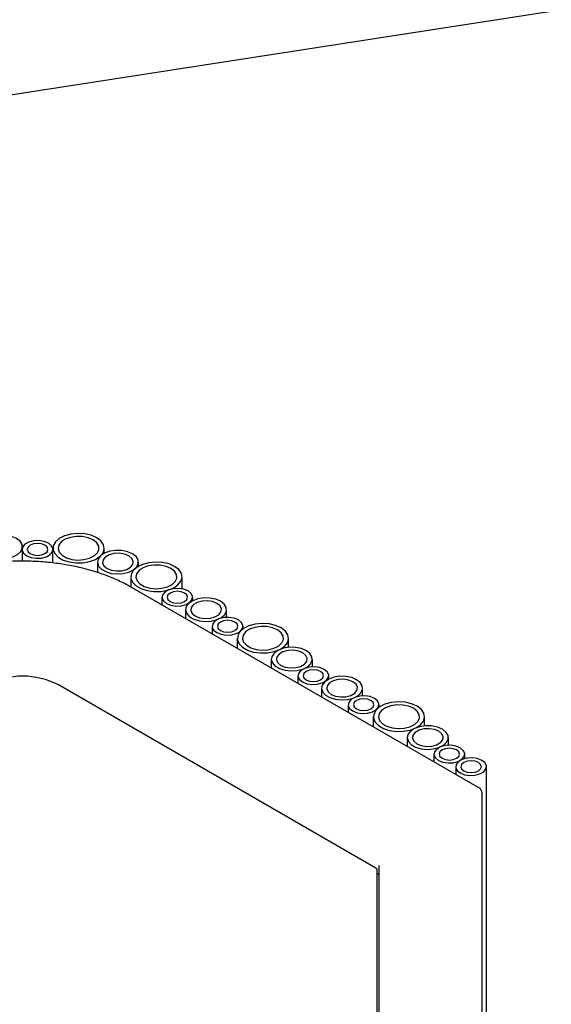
# Model space of a CAD drawing. Header units: millimetres. Extents: x -5210 to 2047, y -29 to 2841.
# Tile 16 of 28: x -1488 to -1385, y 1480 to 1672. Entities that reach past the tile are written whole.
import ezdxf

# ---------------------------------------------------------------- set-up
doc = ezdxf.new("R2010")
doc.units = ezdxf.units.MM
doc.header["$LTSCALE"] = 10

msp = doc.modelspace()

# ---------------------------------------------------------------- linework, layer by layer
for p, q in [((-1384.71, 1673.68), (-1547.46, 1648.5)), ((-1487.8, 1568.79), (-1487.8, 1566.5)), ((-1487.74, 1569.13), (-1487.74, 1569.3)), ((-1481.81, 1569.03), (-1481.81, 1568.94)), ((-1481.8, 1566.16), (-1481.8, 1568.79)), ((-1471.81, 1568.03), (-1471.81, 1569.03)), ((-1473.14, 1566.31), (-1473.14, 1564.3)), ((-1465.14, 1565.51), (-1465.14, 1566.31)), ((-1466.63, 1563.45), (-1466.63, 1561.45)), ((-1456.63, 1561.12), (-1456.63, 1563.45)), ((-1398.72, 1522.25), (-1466.67, 1561.47)), ((-1460.57, 1559.47), (-1460.57, 1557.95)), ((-1454.57, 1558.8), (-1454.57, 1559.47)), ((-1455.96, 1557.05), (-1455.96, 1555.29)), ((-1447.96, 1555.54), (-1447.96, 1557.05)), ((-1450.77, 1553.82), (-1450.77, 1552.29)), ((-1444.77, 1553.28), (-1444.77, 1553.82)), ((-1445.88, 1551.47), (-1445.88, 1549.47)), ((-1435.88, 1549.69), (-1435.88, 1551.47)), ((-1439.26, 1547.41), (-1439.26, 1545.65)), ((-1431.26, 1545.9), (-1431.26, 1547.41)), ((-1434.07, 1544.17), (-1434.07, 1542.65)), ((-1428.07, 1543.51), (-1428.07, 1544.17)), ((-1418.86, 1506.67), (-1480.74, 1542.4)), ((-1429.46, 1541.75), (-1429.46, 1539.99)), ((-1421.46, 1540.25), (-1421.46, 1541.75)), ((-1424.27, 1538.52), (-1424.27, 1537)), ((-1418.27, 1537.98), (-1418.27, 1538.52)), ((-1419.38, 1536.17), (-1419.38, 1534.17)), ((-1409.38, 1534.39), (-1409.38, 1536.17)), ((-1412.76, 1532.11), (-1412.76, 1530.35)), ((-1404.76, 1530.61), (-1404.76, 1532.11)), ((-1407.57, 1528.88), (-1407.57, 1527.35)), ((-1401.57, 1528), (-1401.57, 1528.88)), ((-1403.33, 1526.43), (-1403.33, 1524.91)), ((-1397.33, 1460.02), (-1397.33, 1526.43)), ((-1398.22, 1521.38), (-1398.22, 1461.85)), ((-1418.22, 1442.06), (-1418.22, 1507.19)), ((-1418.62, 1439.63), (-1418.62, 1506.34)), ((-1418.62, 1505.64), (-1418.52, 1505.58))]:
    msp.add_line(p, q)
at = {"flags": 128}
for points in [[(-1488.91, 1570.93), (-1489.87, 1571.34), (-1491, 1571.57), (-1492.19, 1571.6), (-1493.34, 1571.42), (-1494.35, 1571.05), (-1495.13, 1570.53), (-1495.61, 1569.9), (-1495.74, 1569.22), (-1495.52, 1568.54), (-1494.96, 1567.93), (-1494.12, 1567.44), (-1493.06, 1567.12), (-1491.89, 1566.99), (-1490.71, 1567.07), (-1489.61, 1567.35), (-1488.71, 1567.8), (-1488.08, 1568.38), (-1487.77, 1569.04), (-1487.81, 1569.73), (-1488.21, 1570.38), (-1488.91, 1570.93)], [(-1473.27, 1571.07), (-1474.36, 1571.55), (-1475.63, 1571.84), (-1476.98, 1571.92), (-1478.32, 1571.78), (-1479.55, 1571.45), (-1480.58, 1570.93), (-1481.32, 1570.27), (-1481.74, 1569.52), (-1481.78, 1568.74), (-1481.46, 1567.97), (-1480.79, 1567.29), (-1479.83, 1566.73), (-1478.64, 1566.35), (-1477.32, 1566.16), (-1475.96, 1566.19), (-1474.66, 1566.43), (-1473.52, 1566.86), (-1472.63, 1567.45), (-1472.04, 1568.16), (-1471.81, 1568.93), (-1471.95, 1569.72), (-1472.45, 1570.45), (-1473.27, 1571.07)], [(-1473.98, 1570.67), (-1474.94, 1571.07), (-1476.07, 1571.3), (-1477.26, 1571.33), (-1478.41, 1571.15), (-1479.42, 1570.78), (-1480.2, 1570.26), (-1480.67, 1569.63), (-1480.81, 1568.95), (-1480.58, 1568.27), (-1480.03, 1567.66), (-1479.18, 1567.17), (-1478.13, 1566.85), (-1476.96, 1566.73), (-1475.77, 1566.8), (-1474.68, 1567.08), (-1473.78, 1567.53), (-1473.14, 1568.11), (-1472.83, 1568.77), (-1472.88, 1569.46), (-1473.27, 1570.11), (-1473.98, 1570.67)], [(-1482.68, 1570.02), (-1483.53, 1570.36), (-1484.54, 1570.52), (-1485.57, 1570.47), (-1486.52, 1570.21), (-1487.26, 1569.79), (-1487.7, 1569.24), (-1487.79, 1568.64), (-1487.52, 1568.06), (-1486.92, 1567.57), (-1486.07, 1567.22), (-1485.06, 1567.07), (-1484.02, 1567.12), (-1483.08, 1567.37), (-1482.34, 1567.8), (-1481.9, 1568.34), (-1481.81, 1568.94), (-1482.08, 1569.52), (-1482.68, 1570.02)], [(-1483.38, 1569.61), (-1484.03, 1569.86), (-1484.8, 1569.95), (-1485.56, 1569.86), (-1486.21, 1569.61), (-1486.65, 1569.23), (-1486.8, 1568.79), (-1486.65, 1568.35), (-1486.21, 1567.98), (-1485.56, 1567.73), (-1484.8, 1567.64), (-1484.03, 1567.73), (-1483.38, 1567.98), (-1482.95, 1568.35), (-1482.8, 1568.79), (-1482.95, 1569.23), (-1483.38, 1569.61)], [(-1466.31, 1567.95), (-1467.27, 1568.35), (-1468.4, 1568.58), (-1469.59, 1568.61), (-1470.74, 1568.43), (-1471.75, 1568.06), (-1472.53, 1567.54), (-1473, 1566.91), (-1473.14, 1566.23), (-1472.92, 1565.55), (-1472.36, 1564.94), (-1471.52, 1564.46), (-1470.46, 1564.13), (-1469.29, 1564.01), (-1468.11, 1564.08), (-1467.01, 1564.36), (-1466.11, 1564.81), (-1465.47, 1565.39), (-1465.17, 1566.05), (-1465.21, 1566.74), (-1465.6, 1567.39), (-1466.31, 1567.95)], [(-1467.02, 1567.54), (-1467.87, 1567.88), (-1468.88, 1568.04), (-1469.92, 1567.99), (-1470.86, 1567.73), (-1471.6, 1567.31), (-1472.04, 1566.76), (-1472.13, 1566.16), (-1471.86, 1565.58), (-1471.26, 1565.09), (-1470.41, 1564.74), (-1469.4, 1564.59), (-1468.36, 1564.64), (-1467.42, 1564.89), (-1466.68, 1565.32), (-1466.24, 1565.87), (-1466.15, 1566.46), (-1466.42, 1567.05), (-1467.02, 1567.54)], [(-1458.1, 1565.49), (-1459.18, 1565.97), (-1460.45, 1566.25), (-1461.8, 1566.33), (-1463.14, 1566.2), (-1464.37, 1565.86), (-1465.4, 1565.35), (-1466.15, 1564.69), (-1466.56, 1563.94), (-1466.6, 1563.15), (-1466.28, 1562.39), (-1465.61, 1561.71), (-1464.65, 1561.15), (-1463.46, 1560.76), (-1462.14, 1560.58), (-1460.78, 1560.61), (-1459.48, 1560.84), (-1458.34, 1561.27), (-1457.45, 1561.87), (-1456.86, 1562.58), (-1456.63, 1563.35), (-1456.77, 1564.13), (-1457.27, 1564.86), (-1458.1, 1565.49)], [(-1458.8, 1565.08), (-1459.76, 1565.49), (-1460.89, 1565.72), (-1462.08, 1565.74), (-1463.23, 1565.57), (-1464.24, 1565.2), (-1465.02, 1564.68), (-1465.49, 1564.05), (-1465.63, 1563.36), (-1465.41, 1562.69), (-1464.85, 1562.08), (-1464.01, 1561.59), (-1462.95, 1561.27), (-1461.78, 1561.14), (-1460.6, 1561.22), (-1459.5, 1561.49), (-1458.6, 1561.94), (-1457.96, 1562.53), (-1457.66, 1563.19), (-1457.7, 1563.88), (-1458.09, 1564.53), (-1458.8, 1565.08)], [(-1455.45, 1560.7), (-1456.3, 1561.04), (-1457.31, 1561.2), (-1458.34, 1561.14), (-1459.29, 1560.89), (-1460.03, 1560.46), (-1460.47, 1559.92), (-1460.56, 1559.32), (-1460.29, 1558.74), (-1459.69, 1558.25), (-1458.84, 1557.9), (-1457.83, 1557.75), (-1456.79, 1557.8), (-1455.85, 1558.05), (-1455.11, 1558.48), (-1454.67, 1559.02), (-1454.58, 1559.62), (-1454.85, 1560.2), (-1455.45, 1560.7)], [(-1456.15, 1560.29), (-1456.8, 1560.54), (-1457.57, 1560.63), (-1458.33, 1560.54), (-1458.98, 1560.29), (-1459.42, 1559.91), (-1459.57, 1559.47), (-1459.42, 1559.03), (-1458.98, 1558.66), (-1458.33, 1558.4), (-1457.57, 1558.32), (-1456.8, 1558.4), (-1456.15, 1558.66), (-1455.72, 1559.03), (-1455.57, 1559.47), (-1455.72, 1559.91), (-1456.15, 1560.29)], [(-1449.13, 1558.68), (-1450.09, 1559.09), (-1451.22, 1559.32), (-1452.41, 1559.35), (-1453.56, 1559.17), (-1454.57, 1558.8), (-1455.35, 1558.28), (-1455.83, 1557.65), (-1455.96, 1556.97), (-1455.74, 1556.29), (-1455.18, 1555.68), (-1454.34, 1555.19), (-1453.28, 1554.87), (-1452.11, 1554.74), (-1450.93, 1554.82), (-1449.83, 1555.1), (-1448.93, 1555.55), (-1448.3, 1556.13), (-1447.99, 1556.79), (-1448.03, 1557.48), (-1448.43, 1558.13), (-1449.13, 1558.68)], [(-1449.84, 1558.28), (-1450.69, 1558.62), (-1451.7, 1558.78), (-1452.74, 1558.72), (-1453.68, 1558.47), (-1454.42, 1558.04), (-1454.86, 1557.5), (-1454.95, 1556.9), (-1454.68, 1556.32), (-1454.08, 1555.83), (-1453.23, 1555.48), (-1452.22, 1555.33), (-1451.19, 1555.38), (-1450.24, 1555.63), (-1449.5, 1556.06), (-1449.06, 1556.6), (-1448.97, 1557.2), (-1449.24, 1557.78), (-1449.84, 1558.28)], [(-1445.65, 1555.04), (-1446.5, 1555.38), (-1447.51, 1555.54), (-1448.55, 1555.49), (-1449.49, 1555.23), (-1450.23, 1554.81), (-1450.67, 1554.26), (-1450.76, 1553.66), (-1450.49, 1553.08), (-1449.89, 1552.59), (-1449.04, 1552.25), (-1448.03, 1552.09), (-1446.99, 1552.14), (-1446.05, 1552.4), (-1445.31, 1552.82), (-1444.87, 1553.37), (-1444.78, 1553.97), (-1445.05, 1554.55), (-1445.65, 1555.04)], [(-1446.36, 1554.63), (-1447, 1554.88), (-1447.77, 1554.97), (-1448.54, 1554.88), (-1449.18, 1554.63), (-1449.62, 1554.26), (-1449.77, 1553.82), (-1449.62, 1553.37), (-1449.18, 1553), (-1448.54, 1552.75), (-1447.77, 1552.66), (-1447, 1552.75), (-1446.36, 1553), (-1445.92, 1553.37), (-1445.77, 1553.82), (-1445.92, 1554.26), (-1446.36, 1554.63)], [(-1437.34, 1553.51), (-1438.43, 1553.99), (-1439.69, 1554.27), (-1441.05, 1554.35), (-1442.39, 1554.22), (-1443.62, 1553.88), (-1444.65, 1553.37), (-1445.39, 1552.71), (-1445.81, 1551.96), (-1445.85, 1551.17), (-1445.53, 1550.41), (-1444.86, 1549.73), (-1443.9, 1549.17), (-1442.71, 1548.78), (-1441.39, 1548.6), (-1440.03, 1548.63), (-1438.73, 1548.86), (-1437.59, 1549.29), (-1436.7, 1549.89), (-1436.11, 1550.6), (-1435.88, 1551.37), (-1436.02, 1552.15), (-1436.52, 1552.88), (-1437.34, 1553.51)], [(-1438.05, 1553.1), (-1439.01, 1553.51), (-1440.13, 1553.74), (-1441.33, 1553.76), (-1442.48, 1553.59), (-1443.49, 1553.22), (-1444.27, 1552.7), (-1444.74, 1552.07), (-1444.88, 1551.38), (-1444.65, 1550.71), (-1444.1, 1550.1), (-1443.25, 1549.61), (-1442.2, 1549.29), (-1441.03, 1549.16), (-1439.84, 1549.24), (-1438.75, 1549.51), (-1437.85, 1549.96), (-1437.21, 1550.55), (-1436.9, 1551.21), (-1436.95, 1551.9), (-1437.34, 1552.55), (-1438.05, 1553.1)], [(-1432.43, 1549.04), (-1433.39, 1549.45), (-1434.52, 1549.68), (-1435.71, 1549.71), (-1436.86, 1549.53), (-1437.87, 1549.16), (-1438.65, 1548.64), (-1439.12, 1548.01), (-1439.26, 1547.32), (-1439.04, 1546.65), (-1438.48, 1546.04), (-1437.64, 1545.55), (-1436.58, 1545.23), (-1435.41, 1545.1), (-1434.23, 1545.18), (-1433.13, 1545.46), (-1432.23, 1545.9), (-1431.59, 1546.49), (-1431.29, 1547.15), (-1431.33, 1547.84), (-1431.72, 1548.49), (-1432.43, 1549.04)], [(-1433.14, 1548.64), (-1433.99, 1548.98), (-1435, 1549.14), (-1436.04, 1549.08), (-1436.98, 1548.83), (-1437.72, 1548.4), (-1438.16, 1547.86), (-1438.25, 1547.26), (-1437.98, 1546.68), (-1437.38, 1546.19), (-1436.53, 1545.84), (-1435.52, 1545.69), (-1434.48, 1545.74), (-1433.54, 1545.99), (-1432.8, 1546.42), (-1432.36, 1546.96), (-1432.27, 1547.56), (-1432.54, 1548.14), (-1433.14, 1548.64)], [(-1428.95, 1545.4), (-1429.8, 1545.74), (-1430.81, 1545.9), (-1431.85, 1545.85), (-1432.79, 1545.59), (-1433.53, 1545.17), (-1433.97, 1544.62), (-1434.06, 1544.02), (-1433.79, 1543.44), (-1433.19, 1542.95), (-1432.34, 1542.6), (-1431.33, 1542.45), (-1430.29, 1542.5), (-1429.35, 1542.76), (-1428.61, 1543.18), (-1428.17, 1543.73), (-1428.08, 1544.33), (-1428.35, 1544.91), (-1428.95, 1545.4)], [(-1429.65, 1544.99), (-1430.3, 1545.24), (-1431.07, 1545.33), (-1431.83, 1545.24), (-1432.48, 1544.99), (-1432.92, 1544.62), (-1433.07, 1544.17), (-1432.92, 1543.73), (-1432.48, 1543.36), (-1431.83, 1543.11), (-1431.07, 1543.02), (-1430.3, 1543.11), (-1429.65, 1543.36), (-1429.22, 1543.73), (-1429.07, 1544.17), (-1429.22, 1544.62), (-1429.65, 1544.99)], [(-1422.63, 1543.39), (-1423.59, 1543.8), (-1424.72, 1544.02), (-1425.91, 1544.05), (-1427.06, 1543.87), (-1428.07, 1543.5), (-1428.85, 1542.98), (-1429.33, 1542.35), (-1429.46, 1541.67), (-1429.24, 1540.99), (-1428.68, 1540.38), (-1427.84, 1539.9), (-1426.78, 1539.57), (-1425.61, 1539.45), (-1424.43, 1539.52), (-1423.33, 1539.8), (-1422.43, 1540.25), (-1421.8, 1540.83), (-1421.49, 1541.5), (-1421.53, 1542.18), (-1421.93, 1542.83), (-1422.63, 1543.39)], [(-1423.34, 1542.98), (-1424.19, 1543.32), (-1425.2, 1543.48), (-1426.24, 1543.43), (-1427.18, 1543.17), (-1427.92, 1542.75), (-1428.36, 1542.2), (-1428.45, 1541.6), (-1428.18, 1541.02), (-1427.58, 1540.53), (-1426.73, 1540.18), (-1425.72, 1540.03), (-1424.69, 1540.08), (-1423.74, 1540.34), (-1423.01, 1540.76), (-1422.57, 1541.31), (-1422.47, 1541.91), (-1422.74, 1542.49), (-1423.34, 1542.98)], [(-1419.15, 1539.74), (-1420, 1540.09), (-1421.01, 1540.24), (-1422.05, 1540.19), (-1422.99, 1539.94), (-1423.73, 1539.51), (-1424.17, 1538.97), (-1424.26, 1538.37), (-1423.99, 1537.79), (-1423.39, 1537.29), (-1422.54, 1536.95), (-1421.53, 1536.79), (-1420.49, 1536.85), (-1419.55, 1537.1), (-1418.81, 1537.52), (-1418.37, 1538.07), (-1418.28, 1538.67), (-1418.55, 1539.25), (-1419.15, 1539.74)], [(-1419.86, 1539.33), (-1420.51, 1539.58), (-1421.27, 1539.67), (-1422.04, 1539.58), (-1422.69, 1539.33), (-1423.12, 1538.96), (-1423.27, 1538.52), (-1423.12, 1538.08), (-1422.69, 1537.7), (-1422.04, 1537.45), (-1421.27, 1537.36), (-1420.51, 1537.45), (-1419.86, 1537.7), (-1419.42, 1538.08), (-1419.27, 1538.52), (-1419.42, 1538.96), (-1419.86, 1539.33)], [(-1410.84, 1538.21), (-1411.93, 1538.69), (-1413.2, 1538.98), (-1414.55, 1539.06), (-1415.89, 1538.92), (-1417.12, 1538.59), (-1418.15, 1538.07), (-1418.89, 1537.41), (-1419.31, 1536.66), (-1419.35, 1535.88), (-1419.03, 1535.11), (-1418.36, 1534.43), (-1417.4, 1533.87), (-1416.21, 1533.49), (-1414.89, 1533.3), (-1413.53, 1533.33), (-1412.23, 1533.57), (-1411.09, 1534), (-1410.2, 1534.59), (-1409.61, 1535.3), (-1409.38, 1536.07), (-1409.52, 1536.86), (-1410.02, 1537.59), (-1410.84, 1538.21)], [(-1411.55, 1537.81), (-1412.51, 1538.21), (-1413.64, 1538.44), (-1414.83, 1538.47), (-1415.98, 1538.29), (-1416.99, 1537.92), (-1417.77, 1537.4), (-1418.24, 1536.77), (-1418.38, 1536.09), (-1418.16, 1535.41), (-1417.6, 1534.8), (-1416.75, 1534.31), (-1415.7, 1533.99), (-1414.53, 1533.86), (-1413.34, 1533.94), (-1412.25, 1534.22), (-1411.35, 1534.67), (-1410.71, 1535.25), (-1410.4, 1535.91), (-1410.45, 1536.6), (-1410.84, 1537.25), (-1411.55, 1537.81)], [(-1405.93, 1533.75), (-1406.89, 1534.15), (-1408.02, 1534.38), (-1409.21, 1534.41), (-1410.36, 1534.23), (-1411.37, 1533.86), (-1412.15, 1533.34), (-1412.63, 1532.71), (-1412.76, 1532.03), (-1412.54, 1531.35), (-1411.98, 1530.74), (-1411.14, 1530.26), (-1410.08, 1529.93), (-1408.91, 1529.81), (-1407.73, 1529.88), (-1406.63, 1530.16), (-1405.73, 1530.61), (-1405.1, 1531.19), (-1404.79, 1531.85), (-1404.83, 1532.54), (-1405.23, 1533.19), (-1405.93, 1533.75)], [(-1406.64, 1533.34), (-1407.49, 1533.68), (-1408.5, 1533.84), (-1409.54, 1533.79), (-1410.48, 1533.53), (-1411.22, 1533.11), (-1411.66, 1532.56), (-1411.75, 1531.96), (-1411.48, 1531.38), (-1410.88, 1530.89), (-1410.03, 1530.54), (-1409.02, 1530.39), (-1407.99, 1530.44), (-1407.04, 1530.69), (-1406.3, 1531.12), (-1405.86, 1531.66), (-1405.77, 1532.26), (-1406.04, 1532.85), (-1406.64, 1533.34)], [(-1402.45, 1530.1), (-1403.3, 1530.45), (-1404.31, 1530.6), (-1405.35, 1530.55), (-1406.29, 1530.3), (-1407.03, 1529.87), (-1407.47, 1529.33), (-1407.56, 1528.73), (-1407.29, 1528.14), (-1406.69, 1527.65), (-1405.84, 1527.31), (-1404.83, 1527.15), (-1403.79, 1527.2), (-1402.85, 1527.46), (-1402.11, 1527.88), (-1401.67, 1528.43), (-1401.58, 1529.03), (-1401.85, 1529.61), (-1402.45, 1530.1)], [(-1403.16, 1529.69), (-1403.8, 1529.94), (-1404.57, 1530.03), (-1405.34, 1529.94), (-1405.98, 1529.69), (-1406.42, 1529.32), (-1406.57, 1528.88), (-1406.42, 1528.43), (-1405.98, 1528.06), (-1405.34, 1527.81), (-1404.57, 1527.72), (-1403.8, 1527.81), (-1403.16, 1528.06), (-1402.72, 1528.43), (-1402.57, 1528.88), (-1402.72, 1529.32), (-1403.16, 1529.69)], [(-1398.21, 1527.65), (-1399.06, 1528), (-1400.07, 1528.15), (-1401.1, 1528.1), (-1402.05, 1527.85), (-1402.78, 1527.42), (-1403.23, 1526.88), (-1403.32, 1526.28), (-1403.05, 1525.7), (-1402.45, 1525.2), (-1401.6, 1524.86), (-1400.59, 1524.7), (-1399.55, 1524.75), (-1398.61, 1525.01), (-1397.87, 1525.43), (-1397.43, 1525.98), (-1397.34, 1526.58), (-1397.61, 1527.16), (-1398.21, 1527.65)], [(-1398.91, 1527.24), (-1399.56, 1527.49), (-1400.33, 1527.58), (-1401.09, 1527.49), (-1401.74, 1527.24), (-1402.18, 1526.87), (-1402.33, 1526.43), (-1402.18, 1525.99), (-1401.74, 1525.61), (-1401.09, 1525.36), (-1400.33, 1525.27), (-1399.56, 1525.36), (-1398.91, 1525.61), (-1398.48, 1525.99), (-1398.33, 1526.43), (-1398.48, 1526.87), (-1398.91, 1527.24)]]:
    msp.add_lwpolyline(points, dxfattribs=at)
for centre, radius, start, end in [((-1487.67, 1529.02), 15.06, 62.6097, 117.3903), ((-1399.22, 1521.38), 1, 0, 60.0027), ((-1419.02, 1506.3), 0.402, 5.6948, 65.6253), ((-1418.72, 1505.12), 0.503, 5.6948, 65.6253)]:
    msp.add_arc(centre, radius, start, end)
msp.add_open_spline([(-1466.67, 1561.47), (-1467.06, 1561.69), (-1468.2, 1562.33), (-1470.25, 1563.28), (-1472.86, 1564.25), (-1475.62, 1565.06), (-1478.51, 1565.7), (-1481.49, 1566.16), (-1484.54, 1566.44), (-1487.61, 1566.54), (-1490.69, 1566.45), (-1493.74, 1566.18), (-1496.72, 1565.72), (-1499.61, 1565.09), (-1502.38, 1564.28), (-1504.99, 1563.32), (-1507.08, 1562.36), (-1508.26, 1561.71), (-1508.68, 1561.47)], degree=3, knots=[0, 0, 0, 0, 0.035022, 0.10138, 0.167712, 0.233997, 0.300236, 0.366436, 0.432607, 0.498762, 0.564915, 0.631078, 0.697261, 0.76348, 0.829748, 0.896078, 0.962478, 1, 1, 1, 1])

doc.saveas('drawing.dxf')
